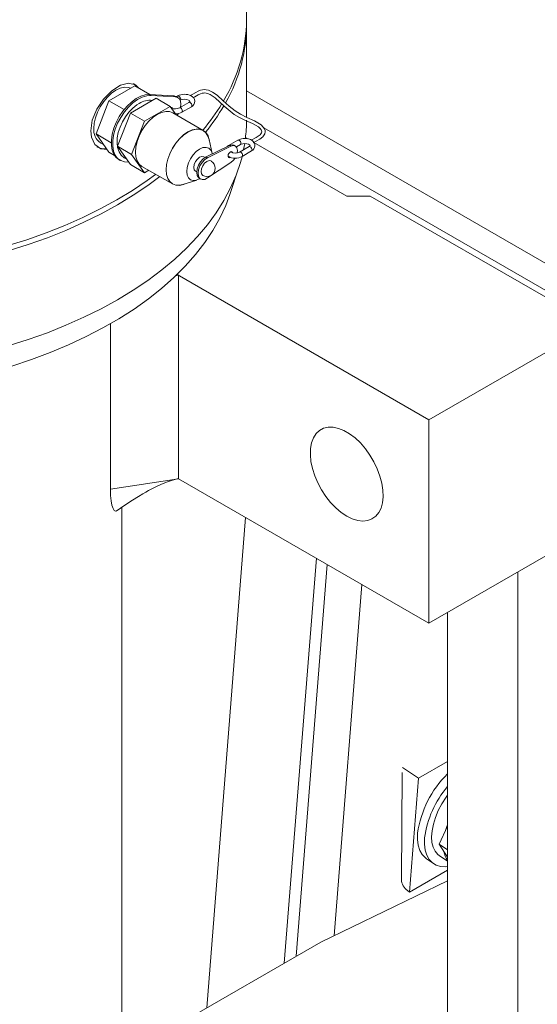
# Model space of a CAD drawing. Header units: millimetres. Extents: x 450 to 25135, y 150 to 17673.
# Tile 164 of 256: x 5165 to 5321, y 12660 to 12956. Entities that reach past the tile are written whole.
import ezdxf

# ---------------------------------------------------------------- set-up
doc = ezdxf.new("R2010")
doc.units = ezdxf.units.MM
doc.linetypes.add('SLD-Centrada-doble', pattern=[12.7, 6.35, -1.27, 1.27, -1.27, 1.27, -1.27])
doc.linetypes.add('SLD-Continua', pattern=[0])
doc.layers.add('OCULTA', color=8, linetype='SLD-Continua')

msp = doc.modelspace()

# ---------------------------------------------------------------- linework, layer by layer
at = {"layer": 'OCULTA', "linetype": 'SLD-Continua', "lineweight": 18, "ltscale": 30}
for p, q in [((5233.31, 12955.99), (5233.31, 13062.55)), ((5233.31, 12926.63), (5233.31, 12954.35)), ((5199.65, 12936.07), (5191.89, 12931.59)), ((5199.65, 12936.07), (5204.19, 12933.45)), ((5198.33, 12927.87), (5206.08, 12932.35)), ((5204.11, 12933.45), (5211.45, 12933.03)), ((5204.54, 12933.21), (5211.87, 12932.79)), ((5210.33, 12929.9), (5206.08, 12932.35)), ((5212.59, 12932.58), (5212.16, 12932.82)), ((5212.58, 12933.03), (5212.2, 12932.8)), ((5233.31, 12934.59), (5344.76, 12870.25)), ((5191.89, 12931.59), (5188.01, 12921.59)), ((5191.89, 12931.59), (5196.47, 12928.94)), ((5202.57, 12925.42), (5210.33, 12929.9)), ((5210.33, 12929.9), (5212.1, 12927.38)), ((5210.6, 12929.51), (5210.58, 12929.59)), ((5215.94, 12931.09), (5213.11, 12929.45)), ((5213.31, 12931.71), (5213.33, 12931.73)), ((5213.86, 12928.15), (5216.69, 12929.79)), ((5194.45, 12917.88), (5198.33, 12927.87)), ((5198.33, 12927.87), (5202.57, 12925.42)), ((5220.29, 12922.65), (5211.1, 12927.96)), ((5198.69, 12915.43), (5202.57, 12925.42)), ((5238.49, 12923.44), (5337.69, 12866.17)), ((5188.01, 12921.59), (5192.59, 12918.95)), ((5188.01, 12921.59), (5191.89, 12916.07)), ((5233.65, 12920.11), (5232.99, 12920.49)), ((5189.3, 12918.95), (5190.26, 12918.4)), ((5194.45, 12917.88), (5198.69, 12915.43)), ((5198.33, 12912.36), (5194.45, 12917.88)), ((5228.17, 12918.15), (5221.14, 12914.71)), ((5228.6, 12917.91), (5221.57, 12914.46)), ((5222.97, 12915.75), (5222.01, 12919.97)), ((5230.68, 12919.72), (5227.85, 12918.09)), ((5229.94, 12917.97), (5229.52, 12918.22)), ((5230.23, 12917.72), (5231.43, 12918.42)), ((5234.04, 12917.78), (5231.21, 12916.15)), ((5263.44, 12902.91), (5235.53, 12919.02)), ((5191.89, 12916.07), (5193.59, 12915.09)), ((5202.57, 12909.91), (5198.69, 12915.43)), ((5220.8, 12914.51), (5220.43, 12914.72)), ((5228.02, 12914.8), (5227.77, 12914.71)), ((5228.68, 12916.28), (5228.72, 12916.11)), ((5231.96, 12914.85), (5234.79, 12916.48)), ((5194.87, 12913.89), (5195.29, 12913.64)), ((5198.33, 12912.36), (5202.57, 12909.91)), ((5201.8, 12911.85), (5210.99, 12906.54)), ((5221.57, 12908.35), (5228.6, 12913.02)), ((5203.87, 12910.66), (5202.57, 12909.91)), ((5217.93, 12910.39), (5218.3, 12910.18)), ((5228.28, 12903.41), (5230.91, 12911.28)), ((5214.17, 12906.39), (5218.3, 12907.68)), ((5219.07, 12908.29), (5219.49, 12908.04)), ((5270.51, 12902.91), (5263.44, 12902.91)), ((5270.51, 12902.91), (5337.69, 12864.13)), ((5212.84, 12879.06), (5212.31, 12879.36)), ((5288.19, 12835.56), (5212.4, 12879.31)), ((5212.84, 12879.05), (5212.84, 12817.82)), ((5192.32, 12814.71), (5192.32, 12864.45)), ((5337.69, 12864.13), (5288.19, 12835.56)), ((5288.19, 12835.56), (5288.19, 12774.32)), ((5192.32, 12814.71), (5212.84, 12817.82)), ((5288.19, 12774.32), (5212.84, 12817.81)), ((5195.81, 11500.95), (5195.81, 12809.3)), ((5221.31, 12658.58), (5233.01, 12806.17)), ((5337.69, 12802.89), (5288.19, 12774.32)), ((5254.3, 12793.88), (5244.65, 12672.05)), ((5254.3, 12793.88), (5244.65, 12672.05)), ((5244.65, 12672.05), (5254.3, 12793.88)), ((5254.3, 12793.88), (5244.65, 12672.05)), ((5314.95, 12789.77), (5314.95, 11503.41)), ((5293.74, 11500.78), (5293.74, 12777.52)), ((5293.74, 11500.78), (5293.74, 12777.52)), ((5293.74, 11500.78), (5293.74, 12777.52)), ((5280.25, 12730.94), (5285.07, 12727.67)), ((5293.74, 12732.68), (5285.07, 12727.67)), ((5279.9, 12697.22), (5280.12, 12729.37)), ((5285.07, 12727.67), (5282.35, 12693.44)), ((5291.24, 12707.83), (5293.74, 12713.22)), ((5291.24, 12707.83), (5293.74, 12706.13)), ((5293.74, 12703.92), (5291.24, 12707.83)), ((5291.26, 12704.46), (5293.74, 12702.78)), ((5287.47, 12703.41), (5289.58, 12701.98)), ((5293.74, 12700.02), (5282.35, 12693.44)), ((5255.61, 12678.38), (5293.74, 12696.8)), ((5255.61, 12678.38), (5293.74, 12696.8)), ((5255.61, 12678.38), (5293.74, 12696.8)), ((5282.35, 12693.44), (5281.71, 12693.88)), ((5195.81, 12643.86), (5255.61, 12678.38)), ((5195.81, 12643.86), (5255.61, 12678.38)), ((5195.81, 12643.86), (5255.61, 12678.38))]:
    msp.add_line(p, q, dxfattribs=at)
at = {"layer": 'OCULTA', "linetype": 'SLD-Centrada-doble', "lineweight": 18, "ltscale": 30}
for p, q in [((5204.11, 12933.45), (5204.54, 12933.21)), ((5211.45, 12933.03), (5211.87, 12932.79)), ((5228.6, 12917.91), (5228.17, 12918.15)), ((5221.57, 12914.46), (5221.14, 12914.71)), ((5212.84, 12879.05), (5211.79, 12878.89)), ((5257.58, 12791.99), (5248.24, 12674.12)), ((5257.58, 12791.99), (5248.24, 12674.12)), ((5257.58, 12791.99), (5248.24, 12674.12)), ((5267.99, 12785.98), (5259.62, 12680.31)), ((5267.99, 12785.98), (5259.62, 12680.31)), ((5267.99, 12785.98), (5259.62, 12680.31))]:
    msp.add_line(p, q, dxfattribs=at)
at = {"layer": 'OCULTA', "linetype": 'SLD-Continua', "lineweight": 18, "ltscale": 30, "flags": 128}
for points in [[(5200.75, 12935.43), (5199.85, 12936.42), (5197.82, 12936.88), (5195.38, 12936.24), (5192.76, 12934.58), (5190.27, 12932.08), (5188.22, 12929.01), (5186.87, 12925.7), (5186.4, 12922.5), (5186.6, 12920.66), (5187.66, 12918.39), (5189.49, 12917.07), (5191.31, 12916.91)], [(5198.44, 12935.37), (5197.7, 12935.6), (5196.55, 12935.65), (5195.3, 12935.37), (5194, 12934.77), (5192.71, 12933.87), (5191.46, 12932.71), (5190.31, 12931.34), (5189.3, 12929.8), (5188.48, 12928.16), (5187.86, 12926.48), (5187.48, 12924.82), (5187.36, 12923.25)], [(5200.57, 12935.54), (5200.08, 12936.12), (5199.29, 12936.74)], [(5194.87, 12913.89), (5194.09, 12914.49), (5193.37, 12915.46), (5192.87, 12916.69), (5192.62, 12918.14), (5192.62, 12919.75), (5192.87, 12921.49), (5193.37, 12923.29), (5194.09, 12925.09), (5195.01, 12926.84), (5196.11, 12928.47), (5197.35, 12929.95), (5198.68, 12931.21), (5200.07, 12932.22), (5201.47, 12932.94), (5202.83, 12933.36), (5204.11, 12933.45)], [(5197.77, 12913.15), (5197.77, 12913.15), (5196.53, 12913.2), (5195.44, 12913.57), (5194.51, 12914.25), (5193.79, 12915.22), (5193.3, 12916.44), (5193.05, 12917.89), (5193.05, 12919.51), (5193.3, 12921.24), (5193.79, 12923.04), (5194.51, 12924.84), (5195.44, 12926.59), (5196.53, 12928.23), (5197.77, 12929.7), (5199.1, 12930.96), (5200.49, 12931.97), (5201.89, 12932.7), (5203.25, 12933.11), (5204.54, 12933.21), (5204.54, 12933.21)], [(5211.45, 12933.03), (5212.13, 12932.84), (5212.16, 12932.82)], [(5211.87, 12932.79), (5212.55, 12932.6), (5213.08, 12932.13), (5213.41, 12931.42), (5213.52, 12930.52), (5213.44, 12929.64)], [(5235.27, 12918.88), (5236.17, 12919.47), (5237.26, 12920.06), (5238.15, 12920.7), (5238.75, 12921.6), (5238.87, 12922.2), (5238.85, 12922.6), (5238.7, 12923.11), (5238.33, 12923.68), (5237.69, 12924.3), (5235.68, 12925.52), (5233.42, 12926.57), (5231.48, 12927.54), (5229.89, 12928.51), (5228.06, 12929.93), (5226.31, 12931.54), (5224.45, 12933.25), (5223.07, 12934.22), (5221.81, 12934.76), (5221.1, 12934.91), (5220.63, 12934.93), (5220.08, 12934.89), (5219.45, 12934.75), (5218.7, 12934.44), (5218.04, 12934.1), (5217.15, 12933.6), (5216.37, 12933.13)], [(5217.31, 12932.53), (5217.77, 12932.8), (5218.72, 12933.33), (5219.4, 12933.66), (5219.91, 12933.84), (5220.34, 12933.92), (5220.75, 12933.93), (5221.16, 12933.89), (5221.56, 12933.79), (5222.35, 12933.47), (5223.84, 12932.46), (5225.22, 12931.21), (5226.52, 12929.96), (5229.61, 12927.5), (5231.14, 12926.59), (5232.99, 12925.69), (5235.06, 12924.75), (5236.86, 12923.74), (5237.41, 12923.27), (5237.72, 12922.86), (5237.87, 12922.27), (5237.81, 12921.92), (5237.41, 12921.31), (5236.22, 12920.58), (5234.72, 12919.7)], [(5201, 12930.77), (5200.32, 12930.34), (5199.07, 12929.34), (5197.91, 12928.13), (5196.86, 12926.75), (5195.96, 12925.25), (5195.23, 12923.67), (5194.7, 12922.05), (5194.39, 12920.46), (5194.32, 12918.92), (5194.49, 12917.49), (5194.92, 12916.22), (5195.59, 12915.17), (5196.48, 12914.41), (5197.08, 12914.14)], [(5213.33, 12931.73), (5213.57, 12931.84), (5214.07, 12931.98), (5214.67, 12932.03), (5215.28, 12931.96), (5215.8, 12931.8), (5216.1, 12931.62), (5216.24, 12931.46), (5216.26, 12931.41), (5216.22, 12931.32), (5216.05, 12931.16), (5215.94, 12931.09)], [(5201.8, 12911.85), (5201.8, 12911.85), (5200.98, 12912.53), (5200.37, 12913.49), (5200, 12914.7), (5199.87, 12916.11), (5200, 12917.66), (5200.37, 12919.3), (5200.98, 12920.97), (5201.8, 12922.59), (5202.8, 12924.11), (5203.93, 12925.47), (5205.17, 12926.61), (5206.45, 12927.5), (5207.73, 12928.09), (5208.97, 12928.37), (5210.1, 12928.33), (5211.1, 12927.96)], [(5212.79, 12927.75), (5212.55, 12927.32), (5212.46, 12927.17)], [(5214.84, 12906.6), (5214.36, 12906.41), (5213.12, 12906.13), (5211.99, 12906.18), (5210.99, 12906.54), (5210.17, 12907.22), (5209.57, 12908.19), (5209.19, 12909.39), (5209.07, 12910.8), (5209.19, 12912.36), (5209.57, 12914), (5210.17, 12915.66), (5210.99, 12917.28), (5211.99, 12918.8), (5213.12, 12920.16), (5214.36, 12921.31), (5215.64, 12922.19), (5216.92, 12922.79), (5218.16, 12923.07), (5219.29, 12923.02), (5220.29, 12922.65), (5221.11, 12921.97), (5221.72, 12921.01), (5222.09, 12919.8), (5222.17, 12919.3)], [(5214.17, 12906.39), (5213.14, 12906.18), (5212.01, 12906.22), (5211.02, 12906.59), (5210.2, 12907.26), (5209.6, 12908.22), (5209.23, 12909.42), (5209.1, 12910.82), (5209.23, 12912.37), (5209.6, 12914), (5210.2, 12915.66), (5211.02, 12917.27), (5212.01, 12918.78), (5213.14, 12920.13), (5214.37, 12921.27), (5215.64, 12922.15), (5216.92, 12922.74), (5218.14, 12923.02), (5219.28, 12922.98), (5220.27, 12922.61), (5221.08, 12921.93), (5221.68, 12920.98), (5222.01, 12919.97)], [(5219.18, 12917.05), (5220.18, 12917.48), (5221.12, 12917.57), (5221.93, 12917.32), (5222.54, 12916.75), (5222.93, 12915.89), (5223, 12915.61)], [(5227.85, 12918.09), (5227.46, 12917.81), (5227.45, 12917.8)], [(5229.52, 12918.22), (5228.94, 12918.36), (5228.17, 12918.15)], [(5230.48, 12915.9), (5230.56, 12916.6), (5230.41, 12917.41), (5230, 12917.94), (5229.36, 12918.11), (5228.6, 12917.91)], [(5231.43, 12918.42), (5231.67, 12918.54), (5232.17, 12918.67), (5232.77, 12918.72), (5233.39, 12918.66), (5233.9, 12918.49), (5234.2, 12918.31), (5234.34, 12918.16), (5234.36, 12918.1), (5234.32, 12918.01), (5234.15, 12917.85), (5234.04, 12917.78)], [(5232.4, 12916.83), (5232.42, 12916.93), (5232.74, 12918.7)], [(5234.71, 12919.71), (5234.72, 12919.72), (5234.79, 12919.71), (5234.84, 12919.69), (5234.9, 12919.65), (5234.96, 12919.61)], [(5055.68, 12853.86), (5062.15, 12852.61), (5068.73, 12851.56), (5075.39, 12850.7), (5082.12, 12850.05), (5088.89, 12849.59), (5095.7, 12849.34), (5102.52, 12849.29), (5109.34, 12849.44), (5116.14, 12849.8), (5122.89, 12850.35), (5129.59, 12851.11), (5136.21, 12852.06), (5142.73, 12853.21), (5149.15, 12854.56), (5155.43, 12856.09), (5161.58, 12857.8), (5167.56, 12859.7), (5173.36, 12861.77), (5178.97, 12864.01), (5184.37, 12866.42), (5189.56, 12868.98), (5194.5, 12871.69), (5199.2, 12874.55), (5203.64, 12877.54), (5207.8, 12880.66), (5211.69, 12883.9), (5215.27, 12887.25), (5218.56, 12890.7), (5221.53, 12894.25), (5224.18, 12897.88), (5226.5, 12901.58), (5228.49, 12905.35), (5230.15, 12909.17), (5231.46, 12913.03), (5231.93, 12914.76)], [(5219.31, 12908.15), (5219.18, 12908.07), (5218.17, 12907.64), (5217.23, 12907.55), (5216.43, 12907.79), (5215.81, 12908.37), (5215.42, 12909.23), (5215.29, 12910.31), (5215.42, 12911.55), (5215.81, 12912.86), (5216.43, 12914.15), (5217.23, 12915.32), (5218.17, 12916.31), (5219.18, 12917.05), (5219.18, 12917.05)], [(5217.93, 12910.39), (5217.93, 12910.39), (5217.54, 12910.83), (5217.41, 12911.54), (5217.54, 12912.4), (5217.93, 12913.28), (5218.5, 12914.05), (5219.18, 12914.6), (5219.85, 12914.83), (5220.43, 12914.72)], [(5221.14, 12914.71), (5220.28, 12914.12), (5219.48, 12913.25), (5218.85, 12912.2), (5218.44, 12911.08), (5218.29, 12910.01), (5218.44, 12909.1), (5218.85, 12908.45), (5219.07, 12908.29)], [(5221.57, 12914.46), (5220.7, 12913.87), (5219.91, 12913.01), (5219.27, 12911.96), (5218.86, 12910.83), (5218.72, 12909.76), (5218.86, 12908.85), (5219.27, 12908.21), (5219.91, 12907.89), (5220.7, 12907.94), (5221.57, 12908.35)], [(5227.73, 12915.03), (5227.81, 12915.38), (5227.98, 12915.73), (5228.22, 12916.02), (5228.49, 12916.22), (5228.76, 12916.29), (5228.98, 12916.22), (5229.11, 12916.02), (5229.13, 12915.96)], [(5228.47, 12914.58), (5228.39, 12914.53), (5228.12, 12914.46), (5227.9, 12914.53), (5227.77, 12914.73), (5227.73, 12915.03)], [(5228.6, 12913.02), (5229.36, 12913.7), (5229.84, 12914.34)], [(5222.62, 12913.46), (5222.05, 12913.57), (5221.37, 12913.33), (5220.69, 12912.79), (5220.12, 12912.01), (5219.74, 12911.13), (5219.6, 12910.27), (5219.74, 12909.57), (5220.12, 12909.13), (5220.12, 12909.13)], [(5048.67, 12885.67), (5055.02, 12884.21), (5061.5, 12882.94), (5068.07, 12881.87), (5074.74, 12880.99), (5081.48, 12880.31), (5088.26, 12879.84), (5095.08, 12879.57), (5101.92, 12879.5), (5108.75, 12879.63), (5115.56, 12879.97), (5122.33, 12880.51), (5129.05, 12881.25), (5135.69, 12882.19), (5142.23, 12883.33), (5148.67, 12884.66), (5154.98, 12886.18), (5161.14, 12887.89), (5167.15, 12889.77), (5172.97, 12891.84), (5178.61, 12894.07), (5184.04, 12896.47), (5189.24, 12899.03), (5194.22, 12901.74), (5198.94, 12904.59), (5203.4, 12907.58), (5205.91, 12909.41)], [(5207.18, 12908.75), (5203.64, 12906.12), (5199.2, 12903.13), (5194.5, 12900.27), (5189.56, 12897.56), (5184.37, 12895), (5178.97, 12892.59), (5173.36, 12890.35), (5167.56, 12888.28), (5161.58, 12886.38), (5155.43, 12884.67), (5149.15, 12883.14), (5142.73, 12881.79), (5136.21, 12880.64), (5129.59, 12879.69), (5122.89, 12878.93), (5116.14, 12878.38), (5109.34, 12878.02), (5102.52, 12877.87), (5095.7, 12877.92), (5088.89, 12878.17), (5082.12, 12878.63), (5075.39, 12879.28), (5068.73, 12880.14), (5062.15, 12881.19), (5055.68, 12882.44)], [(5228.28, 12903.41), (5227.03, 12900.08), (5225.26, 12896.29), (5223.16, 12892.56), (5220.72, 12888.89), (5217.95, 12885.31), (5214.86, 12881.81), (5211.46, 12878.41), (5207.75, 12875.12), (5203.75, 12871.95), (5199.47, 12868.9), (5194.91, 12865.98), (5190.1, 12863.21), (5185.05, 12860.59), (5179.76, 12858.12), (5174.25, 12855.81), (5168.55, 12853.68), (5162.66, 12851.72), (5156.6, 12849.94), (5150.38, 12848.35), (5144.03, 12846.94), (5137.56, 12845.73), (5130.99, 12844.72), (5124.34, 12843.91), (5117.62, 12843.3), (5110.86, 12842.89), (5104.07, 12842.69), (5097.27, 12842.69), (5090.48, 12842.9), (5083.72, 12843.32), (5077, 12843.94), (5070.35, 12844.76), (5063.79, 12845.78), (5057.32, 12846.99), (5050.98, 12848.41)], [(5263.44, 12806.57), (5265.11, 12805.75), (5266.75, 12805.25), (5268.3, 12805.07), (5269.75, 12805.23), (5271.04, 12805.72), (5272.16, 12806.52), (5273.07, 12807.62), (5273.76, 12808.99), (5274.2, 12810.6), (5274.39, 12812.42), (5274.33, 12814.39), (5274.01, 12816.48), (5273.44, 12818.63), (5272.64, 12820.79), (5271.62, 12822.92), (5270.41, 12824.96), (5269.04, 12826.87), (5267.54, 12828.6), (5265.94, 12830.1), (5264.28, 12831.36), (5262.6, 12832.33), (5260.94, 12832.99), (5259.34, 12833.33), (5257.84, 12833.34), (5256.47, 12833.01), (5255.26, 12832.37), (5254.24, 12831.41), (5253.44, 12830.17), (5252.87, 12828.68), (5252.55, 12826.96), (5252.49, 12825.06), (5252.68, 12823.02), (5253.13, 12820.9), (5253.81, 12818.74), (5254.73, 12816.58), (5255.84, 12814.49), (5257.14, 12812.51), (5258.58, 12810.69), (5260.13, 12809.07), (5261.77, 12807.68), (5263.44, 12806.57)], [(5194.04, 12808.12), (5196.71, 12809.9), (5198.98, 12811.36), (5200.8, 12812.49), (5202.13, 12813.28), (5202.96, 12813.76), (5203.81, 12814.24), (5205.01, 12814.88), (5206.59, 12815.66), (5208.2, 12816.39), (5209.52, 12816.91), (5210.73, 12817.32), (5212.75, 12817.87)], [(5194.04, 12808.16), (5193.91, 12808.1), (5193.5, 12808.3), (5193.13, 12808.88), (5192.79, 12809.84), (5192.54, 12811.15), (5192.38, 12812.79), (5192.32, 12814.71)], [(5291.26, 12704.46), (5290.87, 12704.77), (5290.03, 12705.72), (5289.43, 12706.94), (5289.07, 12708.4), (5288.96, 12710.06), (5289.11, 12711.89), (5289.5, 12713.85), (5290.14, 12715.88), (5291, 12717.95), (5292.07, 12720), (5293.32, 12721.99), (5293.74, 12722.58)], [(5293.17, 12712), (5293.66, 12713.49), (5293.74, 12713.71)], [(5287.47, 12703.41), (5287.1, 12703.69), (5286.15, 12704.69), (5285.44, 12705.97), (5284.96, 12707.5), (5284.74, 12709.24), (5284.77, 12711.17)], [(5293.74, 12701.08), (5293.21, 12701.04), (5291.7, 12701.13), (5290.36, 12701.54), (5289.21, 12702.25), (5288.27, 12703.26), (5287.55, 12704.54), (5287.08, 12706.06), (5286.85, 12707.81), (5286.88, 12709.74)]]:
    msp.add_lwpolyline(points, dxfattribs=at)
at = {"layer": 'OCULTA', "linetype": 'SLD-Centrada-doble', "lineweight": 18, "ltscale": 30, "flags": 128}
for points in [[(5213.48, 12932.07), (5213.44, 12932.33), (5213.33, 12932.59), (5213.16, 12932.82), (5212.95, 12932.99), (5212.75, 12933.06), (5212.58, 12933.03), (5212.58, 12933.03)], [(5213.32, 12931.72), (5213.33, 12931.73), (5213.44, 12931.86), (5213.48, 12932.07)], [(5213.11, 12929.46), (5213.28, 12929.49), (5213.48, 12929.42), (5213.69, 12929.25), (5213.86, 12929.02), (5213.97, 12928.76), (5214.01, 12928.5), (5213.97, 12928.29), (5213.86, 12928.15), (5213.86, 12928.15)], [(5215.94, 12931.09), (5216.11, 12931.12), (5216.31, 12931.05), (5216.52, 12930.89), (5216.69, 12930.65), (5216.8, 12930.39), (5216.84, 12930.13), (5216.8, 12929.92), (5216.69, 12929.79), (5216.69, 12929.79)], [(5231.59, 12918.76), (5231.55, 12919.02), (5231.43, 12919.29), (5231.26, 12919.52), (5231.06, 12919.68), (5230.85, 12919.75), (5230.68, 12919.72), (5230.68, 12919.72)], [(5231.43, 12918.42), (5231.43, 12918.42), (5231.55, 12918.55), (5231.59, 12918.76)], [(5234.04, 12917.78), (5234.21, 12917.81), (5234.41, 12917.74), (5234.62, 12917.58), (5234.79, 12917.35), (5234.9, 12917.08), (5234.95, 12916.82), (5234.9, 12916.61), (5234.79, 12916.48), (5234.79, 12916.48)], [(5231.21, 12916.15), (5231.38, 12916.18), (5231.59, 12916.11), (5231.79, 12915.95), (5231.96, 12915.71), (5232.08, 12915.45), (5232.12, 12915.19), (5232.08, 12914.98), (5231.96, 12914.85), (5231.96, 12914.85)]]:
    msp.add_lwpolyline(points, dxfattribs=at)
at = {"layer": 'OCULTA', "linetype": 'SLD-Continua', "lineweight": 18, "ltscale": 900}
for centre, radius, start, end in [((5184.88, 12956.54), 48.43, 328.8987, 359.3438), ((5185.27, 12954.82), 48.04, 330.2226, 0.4224), ((5214.62, 12929.28), 4.27, 62.3334, 118.5641), ((5215.97, 12931.41), 1.77, 293.9718, 68.9713), ((5204.1, 12926.3), 5.44, 81.2832, 124.7299), ((5210.64, 12929.21), 0.388, 9.8731, 103.6535), ((5211.81, 12931.8), 2.68, 243.589, 299.0389), ((5170.12, 12964.72), 65.3, 319.9923, 328.6225), ((5171, 12962.46), 64.22, 321.0892, 329.7091), ((5212.04, 12931.37), 3.69, 267.6872, 299.5278), ((5191.83, 12922.68), 4.51, 172.7442, 235.9436), ((5188.92, 12925.78), 44.38, 352.7798, 359.9911), ((5232.72, 12916.31), 3.97, 55.9086, 120.8742), ((5190.33, 12921.4), 4.24, 241.2143, 280.1692), ((5234.06, 12918.08), 1.76, 294.4288, 59.8266), ((5229.92, 12918.26), 3.98, 236.7759, 300.9239), ((5229.92, 12918.53), 2.71, 238.3862, 298.5019), ((5221.37, 12911.29), 2.5, 0, 60.0027), ((5221.37, 12911.29), 2.5, 240.0027, 0), ((5315.46, 12706.86), 30.99, 134.4906, 172.0096), ((5316.72, 12705.73), 30.11, 139.7567, 172.3451), ((5298.6, 12706.63), 6.02, 189.8653, 216.2128), ((5284.24, 12697.41), 4.34, 182.5138, 234.3367)]:
    msp.add_arc(centre, radius, start, end, dxfattribs=at)
at = {"layer": 'OCULTA', "linetype": 'SLD-Centrada-doble', "lineweight": 18, "ltscale": 900}
msp.add_arc((5228, 12917.82), 0.302, 73.3346, 118.2917, dxfattribs=at)

doc.saveas('drawing.dxf')
